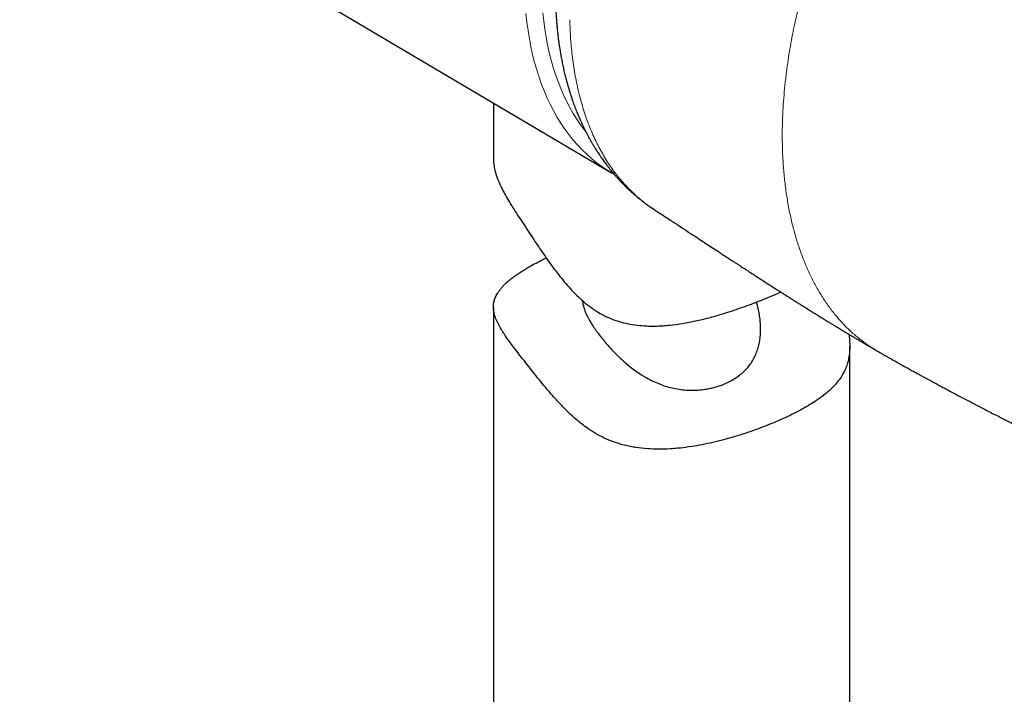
# Model space of a CAD drawing. Header units: millimetres. Extents: x 8 to 1352, y 12 to 1248.
# Tile 79 of 119: x 1197 to 1239, y 414 to 442. Entities that reach past the tile are written whole.
import ezdxf

# ---------------------------------------------------------------- set-up
doc = ezdxf.new("R2010")
doc.units = ezdxf.units.MM

msp = doc.modelspace()

# ---------------------------------------------------------------- linework, layer by layer
at = {"color": 7, "linetype": 'Continuous', "lineweight": 30}
for p, q in [((1197.315, 450.505), (1222.223, 435.768)), ((1217.256, 438.707), (1217.256, 436.367)), ((1229.301, 430.719), (1229.353, 430.742)), ((1217.256, 430.116), (1217.256, 406.435)), ((1232.256, 406.435), (1232.256, 428.469))]:
    msp.add_line(p, q, dxfattribs=at)
at = {"color": 252, "linetype": 'Continuous', "lineweight": 0, "flags": 128}
for points in [[(1222.086, 435.852), (1222.045, 435.878), (1221.82, 436.029), (1221.6, 436.191), (1221.388, 436.364), (1221.182, 436.546), (1220.983, 436.739), (1220.791, 436.942), (1220.606, 437.155), (1220.429, 437.377), (1220.259, 437.609), (1220.096, 437.85), (1219.942, 438.1), (1219.795, 438.36), (1219.655, 438.628), (1219.524, 438.905), (1219.401, 439.191), (1219.286, 439.484), (1219.179, 439.786), (1219.08, 440.096), (1218.99, 440.413), (1218.908, 440.738), (1218.835, 441.07), (1218.77, 441.41), (1218.714, 441.755), (1218.666, 442.108), (1218.627, 442.467)], [(1219.335, 442.506), (1219.373, 442.158), (1219.42, 441.815), (1219.474, 441.479), (1219.537, 441.149), (1219.609, 440.826), (1219.688, 440.51), (1219.776, 440.202), (1219.872, 439.901), (1219.976, 439.607), (1220.088, 439.322), (1220.207, 439.044), (1220.335, 438.775), (1220.47, 438.514), (1220.613, 438.262), (1220.764, 438.018), (1220.922, 437.784), (1221.087, 437.558), (1221.154, 437.472)]]:
    msp.add_lwpolyline(points, dxfattribs=at)
at = {"color": 7, "linetype": 'Continuous', "lineweight": 30, "flags": 128}
msp.add_lwpolyline([(1222.352, 435.694), (1222.277, 435.736), (1222.086, 435.852)], dxfattribs=at)
at = {"color": 252, "linetype": 'Continuous', "lineweight": 0}
for points, knots in [([(1233.432, 428.256), (1233.363, 428.295), (1233.157, 428.411), (1232.839, 428.634), (1232.476, 428.923), (1232.134, 429.238), (1231.81, 429.582), (1231.504, 429.954), (1231.217, 430.353), (1230.949, 430.779), (1230.701, 431.231), (1230.475, 431.706), (1230.27, 432.202), (1230.087, 432.718), (1229.925, 433.256), (1229.784, 433.816), (1229.664, 434.397), (1229.568, 434.999), (1229.494, 435.62), (1229.449, 436.184), (1229.426, 436.679), (1229.416, 437.102), (1229.415, 437.532), (1229.425, 437.998), (1229.448, 438.501), (1229.487, 439.044), (1229.541, 439.594), (1229.605, 440.121), (1229.677, 440.624), (1229.756, 441.101), (1229.845, 441.582), (1229.962, 442.152), (1230.114, 442.812), (1230.302, 443.534), (1230.504, 444.23), (1230.716, 444.9), (1230.947, 445.572), (1231.173, 446.183), (1231.389, 446.731), (1231.591, 447.216), (1231.801, 447.7), (1232.055, 448.257), (1232.357, 448.885), (1232.714, 449.584), (1233.09, 450.278), (1233.485, 450.967), (1233.896, 451.648), (1234.256, 452.208), (1234.555, 452.649), (1234.785, 452.978), (1235.022, 453.302), (1235.337, 453.72), (1235.736, 454.228), (1236.22, 454.822), (1236.71, 455.407), (1237.161, 455.925), (1237.569, 456.377), (1237.932, 456.769), (1238.298, 457.154), (1238.795, 457.663), (1239.427, 458.288), (1240.091, 458.915), (1240.654, 459.43), (1241.126, 459.851), (1241.612, 460.275), (1242.279, 460.844), (1242.969, 461.414), (1243.681, 461.985), (1244.433, 462.576), (1245.376, 463.297), (1246.513, 464.137), (1247.656, 464.958), (1248.804, 465.761), (1249.921, 466.524), (1251.002, 467.249), (1252.158, 468.012), (1253.425, 468.834), (1254.802, 469.714), (1256.18, 470.583), (1257.099, 471.153), (1257.558, 471.439)], [0, 0, 0, 0, 0.006207, 0.018437, 0.030292, 0.042167, 0.054159, 0.066151, 0.078226, 0.090301, 0.102491, 0.114702, 0.126746, 0.138808, 0.150977, 0.163146, 0.175393, 0.187641, 0.199999, 0.212377, 0.220273, 0.228169, 0.236086, 0.244003, 0.253602, 0.263201, 0.272839, 0.282478, 0.290595, 0.298712, 0.306853, 0.314995, 0.327442, 0.339912, 0.350933, 0.361954, 0.373043, 0.384131, 0.392151, 0.40017, 0.408217, 0.416263, 0.428032, 0.439821, 0.451731, 0.463641, 0.475639, 0.487636, 0.493715, 0.499795, 0.505895, 0.511995, 0.523788, 0.535582, 0.547416, 0.559249, 0.567656, 0.576063, 0.584484, 0.592906, 0.610071, 0.627257, 0.637377, 0.6475, 0.65844, 0.669379, 0.691278, 0.703454, 0.715631, 0.739998, 0.764425, 0.78886, 0.813465, 0.838076, 0.860379, 0.882685, 0.91201, 0.941337, 0.970668, 1, 1, 1, 1]), ([(1223.993, 434.245), (1223.953, 434.27), (1223.747, 434.396), (1223.404, 434.671), (1222.966, 435.071), (1222.561, 435.521), (1222.188, 436.014), (1221.849, 436.552), (1221.545, 437.132), (1221.276, 437.752), (1221.045, 438.411), (1220.851, 439.106), (1220.695, 439.836), (1220.579, 440.599), (1220.499, 441.389), (1220.48, 441.938), (1220.471, 442.213)], [0, 0, 0, 0, 0.018315, 0.093198, 0.168233, 0.243408, 0.318708, 0.394122, 0.469637, 0.54524, 0.62092, 0.696664, 0.772458, 0.848288, 0.924138, 1, 1, 1, 1])]:
    msp.add_open_spline(points, degree=3, knots=knots, dxfattribs=at)
at = {"color": 7, "linetype": 'Continuous', "lineweight": 30}
for points, knots in [([(1219.871, 442.946), (1219.874, 442.857), (1219.879, 442.689), (1219.891, 442.452), (1219.905, 442.243), (1219.919, 442.062), (1219.932, 441.908), (1219.945, 441.78), (1219.956, 441.679), (1219.964, 441.606), (1219.969, 441.558), (1219.973, 441.523), (1219.978, 441.484), (1219.985, 441.431), (1219.993, 441.362), (1220.004, 441.28), (1220.019, 441.172), (1220.038, 441.049), (1220.058, 440.918), (1220.079, 440.796), (1220.099, 440.68), (1220.121, 440.562), (1220.143, 440.448), (1220.173, 440.301), (1220.214, 440.112), (1220.27, 439.875), (1220.336, 439.619), (1220.411, 439.351), (1220.494, 439.082), (1220.58, 438.823), (1220.666, 438.584), (1220.751, 438.365), (1220.835, 438.159), (1220.923, 437.958), (1221.003, 437.784), (1221.076, 437.632), (1221.138, 437.509), (1221.2, 437.39), (1221.264, 437.271), (1221.327, 437.155), (1221.393, 437.04), (1221.457, 436.931), (1221.519, 436.83), (1221.573, 436.743), (1221.62, 436.669), (1221.667, 436.596), (1221.721, 436.515), (1221.781, 436.427), (1221.844, 436.338), (1221.903, 436.255), (1221.961, 436.175), (1222.023, 436.094), (1222.092, 436.004), (1222.178, 435.895), (1222.275, 435.777), (1222.378, 435.657), (1222.474, 435.548), (1222.563, 435.452), (1222.649, 435.36), (1222.734, 435.273), (1222.818, 435.19), (1222.889, 435.121), (1222.949, 435.064), (1223.007, 435.01), (1223.074, 434.949), (1223.145, 434.886), (1223.212, 434.828), (1223.263, 434.785), (1223.3, 434.754), (1223.332, 434.728), (1223.37, 434.696), (1223.421, 434.655), (1223.491, 434.6), (1223.583, 434.529), (1223.699, 434.442), (1223.837, 434.344), (1223.937, 434.277), (1223.99, 434.241)], [0, 0, 0, 0, 0.023543, 0.04474, 0.063583, 0.080065, 0.094181, 0.105924, 0.115291, 0.122279, 0.126102, 0.128625, 0.132022, 0.136948, 0.143403, 0.151386, 0.159767, 0.173827, 0.186196, 0.196872, 0.208652, 0.219677, 0.230675, 0.241644, 0.262436, 0.286189, 0.311903, 0.33911, 0.367368, 0.394957, 0.420094, 0.443346, 0.465572, 0.487325, 0.509975, 0.524259, 0.538681, 0.552316, 0.565509, 0.580132, 0.592826, 0.606533, 0.619212, 0.629766, 0.638194, 0.646452, 0.656658, 0.668584, 0.680149, 0.690854, 0.700616, 0.711184, 0.723142, 0.736482, 0.75524, 0.771554, 0.786646, 0.801249, 0.813543, 0.826758, 0.839869, 0.851, 0.85827, 0.866524, 0.87629, 0.887379, 0.897193, 0.904901, 0.908516, 0.912129, 0.917342, 0.924207, 0.932724, 0.945691, 0.96123, 0.979336, 1, 1, 1, 1]), ([(1217.256, 436.367), (1217.256, 436.364), (1217.251, 436.283), (1217.269, 436.117), (1217.314, 435.867), (1217.386, 435.631), (1217.476, 435.395), (1217.583, 435.159), (1217.722, 434.888), (1217.886, 434.601), (1218.07, 434.299), (1218.271, 433.984), (1218.487, 433.655), (1218.716, 433.31), (1218.942, 432.97), (1219.161, 432.641), (1219.374, 432.329), (1219.592, 432.017), (1219.819, 431.707), (1220.054, 431.4), (1220.301, 431.101), (1220.561, 430.81), (1220.834, 430.534), (1221.122, 430.277), (1221.427, 430.042), (1221.755, 429.832), (1222.1, 429.659), (1222.46, 429.522), (1222.83, 429.421), (1223.211, 429.353), (1223.559, 429.319), (1223.868, 429.307), (1224.136, 429.31), (1224.406, 429.323), (1224.768, 429.354), (1225.223, 429.416), (1225.771, 429.522), (1226.321, 429.655), (1226.824, 429.798), (1227.276, 429.941), (1227.634, 430.063), (1227.974, 430.184), (1228.297, 430.305), (1228.641, 430.441), (1228.978, 430.579), (1229.193, 430.672), (1229.301, 430.719)], [0, 0, 0, 0, 0.001301, 0.028529, 0.056146, 0.083911, 0.102633, 0.127182, 0.151874, 0.176894, 0.202105, 0.226684, 0.251467, 0.27667, 0.302079, 0.323679, 0.345383, 0.367126, 0.389051, 0.410999, 0.433116, 0.45527, 0.477509, 0.49925, 0.521106, 0.543286, 0.565694, 0.587463, 0.609435, 0.631767, 0.654247, 0.669583, 0.684919, 0.700373, 0.715829, 0.747137, 0.778621, 0.81095, 0.843458, 0.868106, 0.89284, 0.909455, 0.931936, 0.954492, 0.977205, 1, 1, 1, 1]), ([(1223.991, 434.241), (1224.136, 434.145), (1224.418, 433.96), (1224.827, 433.691), (1225.211, 433.439), (1225.569, 433.204), (1225.901, 432.986), (1226.202, 432.788), (1226.474, 432.61), (1226.718, 432.45), (1226.942, 432.303), (1227.149, 432.168), (1227.323, 432.054), (1227.465, 431.961), (1227.576, 431.889), (1227.674, 431.826), (1227.771, 431.762), (1227.883, 431.69), (1228.018, 431.602), (1228.221, 431.47), (1228.479, 431.303), (1228.779, 431.11), (1229.035, 430.946), (1229.242, 430.813), (1229.371, 430.731), (1229.457, 430.676), (1229.511, 430.641), (1229.574, 430.601), (1229.66, 430.547), (1229.769, 430.478), (1229.892, 430.4), (1230.016, 430.322), (1230.132, 430.248), (1230.243, 430.179), (1230.37, 430.098), (1230.511, 430.011), (1230.66, 429.918), (1230.79, 429.836), (1230.904, 429.766), (1231.001, 429.706), (1231.072, 429.662), (1231.12, 429.633), (1231.151, 429.613), (1231.188, 429.59), (1231.239, 429.559), (1231.307, 429.517), (1231.393, 429.465), (1231.489, 429.406), (1231.619, 429.327), (1231.773, 429.233), (1231.944, 429.13), (1232.073, 429.052), (1232.165, 428.997), (1232.223, 428.962), (1232.274, 428.932), (1232.318, 428.905), (1232.355, 428.883), (1232.392, 428.861), (1232.437, 428.834), (1232.498, 428.798), (1232.579, 428.75), (1232.68, 428.69), (1232.801, 428.619), (1232.944, 428.535), (1233.107, 428.439), (1233.272, 428.344), (1233.382, 428.28), (1233.43, 428.252)], [0, 0, 0, 0, 0.047585, 0.09234, 0.134266, 0.173369, 0.209656, 0.243134, 0.272128, 0.29863, 0.322963, 0.345429, 0.366027, 0.37956, 0.391538, 0.401765, 0.411164, 0.422966, 0.437454, 0.454625, 0.487762, 0.519761, 0.550593, 0.569545, 0.585857, 0.591542, 0.596837, 0.60317, 0.611449, 0.623843, 0.637432, 0.650341, 0.662565, 0.674104, 0.684957, 0.702627, 0.7181, 0.731555, 0.743331, 0.753432, 0.761856, 0.765284, 0.76833, 0.771639, 0.776794, 0.783868, 0.792861, 0.803289, 0.813397, 0.833029, 0.85056, 0.865979, 0.872579, 0.878477, 0.883673, 0.888168, 0.89196, 0.895063, 0.899466, 0.905536, 0.913678, 0.923893, 0.936184, 0.950551, 0.966997, 0.985525, 1, 1, 1, 1]), ([(1229.301, 425.345), (1229.219, 425.31), (1229.015, 425.221), (1228.672, 425.083), (1228.269, 424.933), (1227.85, 424.788), (1227.465, 424.667), (1227.123, 424.569), (1226.781, 424.477), (1226.387, 424.382), (1225.935, 424.29), (1225.475, 424.214), (1225.061, 424.164), (1224.641, 424.132), (1224.216, 424.118), (1223.735, 424.135), (1223.335, 424.178), (1223.016, 424.234), (1222.727, 424.299), (1222.391, 424.397), (1222.012, 424.545), (1221.644, 424.73), (1221.322, 424.929), (1221.002, 425.159), (1220.685, 425.419), (1220.345, 425.735), (1220.021, 426.069), (1219.744, 426.377), (1219.486, 426.68), (1219.245, 426.975), (1218.988, 427.297), (1218.738, 427.614), (1218.499, 427.917), (1218.274, 428.204), (1218.067, 428.474), (1217.879, 428.73), (1217.737, 428.934), (1217.633, 429.094), (1217.534, 429.258), (1217.429, 429.452), (1217.336, 429.669), (1217.284, 429.848), (1217.257, 430.017), (1217.252, 430.176), (1217.277, 430.35), (1217.333, 430.52), (1217.41, 430.669), (1217.497, 430.799), (1217.585, 430.908), (1217.684, 431.017), (1217.797, 431.126), (1217.924, 431.237), (1218.066, 431.349), (1218.222, 431.463), (1218.392, 431.578), (1218.57, 431.691), (1218.786, 431.82), (1219.047, 431.966), (1219.289, 432.093), (1219.44, 432.167), (1219.476, 432.185)], [0, 0, 0, 0, 0.013069, 0.032852, 0.052719, 0.072841, 0.093048, 0.106644, 0.119712, 0.139473, 0.159307, 0.179366, 0.199504, 0.213044, 0.233644, 0.25435, 0.275307, 0.285866, 0.296426, 0.313909, 0.331519, 0.349411, 0.367448, 0.380642, 0.400614, 0.420671, 0.440919, 0.461214, 0.474827, 0.493264, 0.511768, 0.530473, 0.549339, 0.567828, 0.586488, 0.605485, 0.62464, 0.635385, 0.646131, 0.667786, 0.689743, 0.71183, 0.725736, 0.74678, 0.767909, 0.78929, 0.810753, 0.825187, 0.839191, 0.853245, 0.867323, 0.88159, 0.895885, 0.910378, 0.924902, 0.939489, 0.952857, 0.973116, 0.993471, 1, 1, 1, 1]), ([(1221.011, 430.381), (1221.012, 430.36), (1221.014, 430.283), (1221.044, 430.141), (1221.101, 429.955), (1221.185, 429.757), (1221.289, 429.559), (1221.408, 429.363), (1221.539, 429.17), (1221.685, 428.972), (1221.824, 428.795), (1221.967, 428.621), (1222.113, 428.453), (1222.306, 428.243), (1222.532, 428.015), (1222.794, 427.775), (1223.049, 427.565), (1223.292, 427.386), (1223.546, 427.218), (1223.786, 427.081), (1224.041, 426.955), (1224.281, 426.854), (1224.562, 426.758), (1224.851, 426.684), (1225.144, 426.634), (1225.436, 426.608), (1225.724, 426.604), (1226.011, 426.624), (1226.265, 426.661), (1226.485, 426.709), (1226.672, 426.761), (1226.854, 426.822), (1226.97, 426.87), (1227.028, 426.895)], [0, 0, 0, 0, 0.013161, 0.048403, 0.084242, 0.120399, 0.157222, 0.189264, 0.221307, 0.254086, 0.286867, 0.307017, 0.337584, 0.368155, 0.409367, 0.451111, 0.492809, 0.524466, 0.556121, 0.59905, 0.620628, 0.655195, 0.689759, 0.724798, 0.760346, 0.794952, 0.829558, 0.864695, 0.900375, 0.925144, 0.949914, 0.974957, 1, 1, 1, 1]), ([(1227.028, 426.895), (1227.105, 426.93), (1227.257, 427.002), (1227.469, 427.131), (1227.665, 427.275), (1227.843, 427.435), (1228, 427.609), (1228.137, 427.798), (1228.253, 428.003), (1228.347, 428.219), (1228.418, 428.445), (1228.468, 428.678), (1228.498, 428.921), (1228.507, 429.142), (1228.502, 429.391), (1228.48, 429.641), (1228.432, 429.922), (1228.385, 430.14), (1228.342, 430.271), (1228.327, 430.318)], [0, 0, 0, 0, 0.060522, 0.121043, 0.182852, 0.244659, 0.305207, 0.365754, 0.42766, 0.489568, 0.549139, 0.608713, 0.669416, 0.730125, 0.768979, 0.847045, 0.906676, 0.96631, 1, 1, 1, 1]), ([(1232.221, 428.963), (1232.231, 428.882), (1232.253, 428.691), (1232.259, 428.419), (1232.243, 428.142), (1232.201, 427.887), (1232.134, 427.646), (1232.05, 427.442), (1231.945, 427.243), (1231.818, 427.048), (1231.646, 426.838), (1231.445, 426.635), (1231.242, 426.461), (1231.048, 426.311), (1230.84, 426.164), (1230.583, 426), (1230.268, 425.817), (1229.927, 425.638), (1229.603, 425.48), (1229.387, 425.384), (1229.301, 425.345)], [0, 0, 0, 0, 0.043172, 0.101811, 0.158369, 0.215277, 0.272802, 0.330595, 0.371142, 0.432496, 0.494097, 0.556434, 0.619016, 0.661103, 0.702596, 0.765419, 0.828514, 0.892468, 0.956724, 1, 1, 1, 1]), ([(1233.43, 428.252), (1233.46, 428.235), (1233.531, 428.194), (1233.633, 428.135), (1233.726, 428.082), (1233.793, 428.043), (1233.844, 428.015), (1233.914, 427.975), (1234.017, 427.916), (1234.166, 427.832), (1234.341, 427.734), (1234.534, 427.626), (1234.723, 427.52), (1234.904, 427.42), (1235.073, 427.327), (1235.234, 427.239), (1235.379, 427.159), (1235.507, 427.09), (1235.62, 427.028), (1235.745, 426.961), (1235.897, 426.879), (1236.081, 426.78), (1236.276, 426.676), (1236.521, 426.546), (1236.81, 426.393), (1237.152, 426.214), (1237.507, 426.028), (1237.855, 425.848), (1238.194, 425.673), (1238.52, 425.505), (1238.861, 425.331), (1239.206, 425.156), (1239.576, 424.969), (1239.958, 424.776), (1240.346, 424.58), (1240.652, 424.427), (1240.881, 424.312), (1241.045, 424.229), (1241.213, 424.145), (1241.396, 424.054), (1241.603, 423.95), (1241.829, 423.837), (1242.073, 423.715), (1242.334, 423.584), (1242.617, 423.442), (1242.921, 423.29), (1243.131, 423.185), (1243.239, 423.131)], [0, 0, 0, 0, 0.009009, 0.021248, 0.030585, 0.037019, 0.041275, 0.045763, 0.058015, 0.072002, 0.090445, 0.110271, 0.12974, 0.147156, 0.164166, 0.18047, 0.195017, 0.207717, 0.218572, 0.228811, 0.245137, 0.264103, 0.284165, 0.303824, 0.337926, 0.371156, 0.406753, 0.445404, 0.476825, 0.51, 0.544922, 0.580978, 0.61564, 0.65852, 0.698571, 0.735808, 0.753375, 0.770244, 0.787006, 0.806058, 0.827655, 0.851798, 0.876897, 0.904264, 0.933903, 0.965815, 1, 1, 1, 1])]:
    msp.add_open_spline(points, degree=3, knots=knots, dxfattribs=at)

doc.saveas('drawing.dxf')
